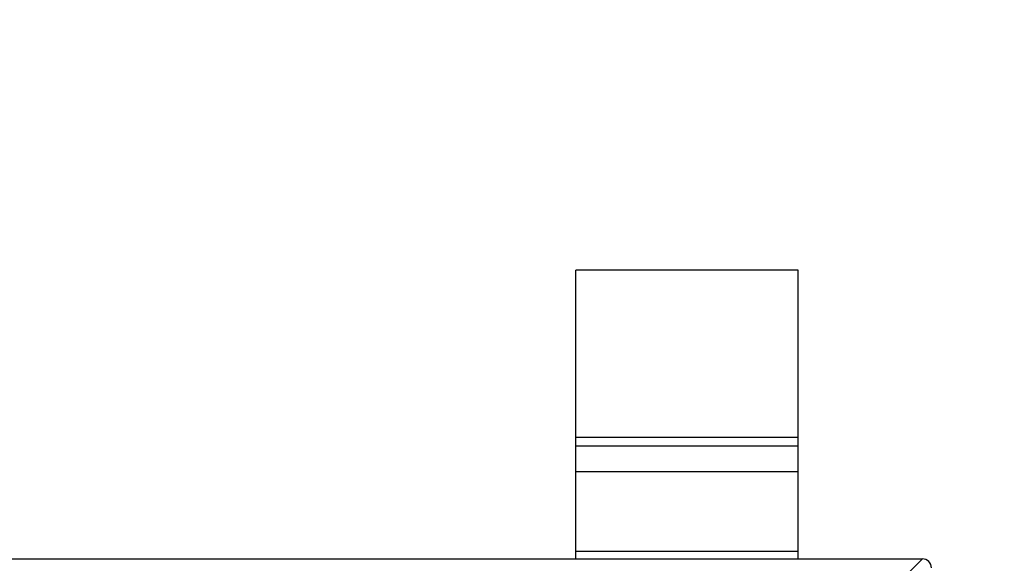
# Model space of a CAD drawing. Header units: millimetres. Extents: x -16 to 538, y -56 to 87.
# Tile 71 of 162: x 456.64 to 458.86, y 3.12 to 4.34. Entities that reach past the tile are written whole.
import ezdxf

# ---------------------------------------------------------------- set-up
doc = ezdxf.new("R2010")
doc.units = ezdxf.units.MM
doc.header["$LTSCALE"] = 1.21
doc.header["$MEASUREMENT"] = 0
doc.header["$PDMODE"] = 3
doc.header["$PDSIZE"] = 0.3125
doc.layers.get('0').update_dxf_attribs({"linetype": 'CONTINUOUS'})
doc.layers.get('DEFPOINTS').update_dxf_attribs({"linetype": 'CONTINUOUS'})
doc.layers.add('Dim', color=3, linetype='CONTINUOUS', lineweight=25)
doc.styles.get("Standard").update_dxf_attribs({"font": 'txt', "width": 0.8})
doc.dimstyles.get("Standard").update_dxf_attribs({"dimtxt": 0.15625, "dimasz": 0.1875, "dimexe": 0.125, "dimexo": 0.0625, "dimgap": 0.09, "dimtad": 0, "dimtih": 1, "dimtoh": 1, "dimzin": 4, "dimdsep": 46, "dimtxsty": 'STANDARD', "dimblk": '_FILLED', "dimblk1": '_FILLED', "dimblk2": '_FILLED', "dimcen": 0.09, "dimazin": 1, "dimtp": 0.01, "dimtm": 0.01, "dimtfac": 1, "dimtofl": 0, "dimtmove": 0, "dimatfit": 3, "dimldrblk": '_FILLED', "dimfxl": 1, "dimtolj": 1, "dimtzin": 4, "dimarcsym": 0})

# ---------------------------------------------------------------- blocks, each defined once
blk = doc.blocks.new('_FILLED')
at = {"color": 0, "linetype": 'ByBlock'}
blk.add_solid([(0, 0), (-1, 0.16667), (-1, -0.16667)], dxfattribs=at)
blk = doc.blocks.new('*D19')
at = {"color": 0, "linetype": 'ByBlock', "lineweight": -2}
for p, q in [((450.6432, 37.0225), (532.5397, 37.0225)), ((532.4147, 37.0225), (532.4147, 16.4209)), ((532.4147, -12.0275), (532.4147, 8.5742)), ((450.6432, -12.0275), (532.5397, -12.0275))]:
    blk.add_line(p, q, dxfattribs=at)
at = {"layer": 'DEFPOINTS', "color": 0, "linetype": 'ByBlock'}
for p in [(450.5807, 37.0225), (450.5807, -12.0275)]:
    blk.add_point(p, dxfattribs=at)
at = {"color": 0, "linetype": 'ByBlock', "lineweight": -2, "xscale": 2.54, "yscale": 2.54, "zscale": 2.54}
for p, rotation in [((532.4147, 37.0225), 90), ((532.4147, -12.0275), 270)]:
    blk.add_blockref('_FILLED', p, dxfattribs=dict(at, rotation=rotation))
at = {"color": 0, "linetype": 'ByBlock', "lineweight": -2, "insert": (532.4147, 12.4975), "char_height": 2.5, "attachment_point": 5, "rotation": 90}
blk.add_mtext('\\A1;49.05', dxfattribs=at)

msp = doc.modelspace()

# ---------------------------------------------------------------- linework, layer by layer
at = {"color": 7, "linetype": 'Continuous'}
for p, q in [((458.3957, 3.7753), (457.8957, 3.7753)), ((457.8957, 3.1253), (457.8957, 3.7753)), ((458.3957, 3.1253), (458.3957, 3.7753)), ((457.8957, 3.3991), (458.3957, 3.3991)), ((458.3957, 3.3793), (457.8957, 3.3793)), ((458.3957, 3.3213), (457.8957, 3.3213)), ((455.7157, 3.1253), (458.6757, 3.1253)), ((457.8957, 3.143), (458.3957, 3.143)), ((458.5846, 3.0338), (458.676, 3.1253))]:
    msp.add_line(p, q, dxfattribs=at)
msp.add_arc((458.6757, 3.1053), 0.02, 0, 90, dxfattribs=at)

# ---------------------------------------------------------------- dimensions: what is measured, and where the dimension line sits
at = {"layer": 'Dim'}
dim = msp.add_linear_dim(base=(532.4147, -12.0275), p1=(450.5807, 37.0225), p2=(450.5807, -12.0275), angle=90, dimstyle='STANDARD', override={"dimtxt": 2.5, "dimasz": 2.54, "dimtih": 0, "dimtoh": 0, "dimzin": 0, "dimcen": 0.198, "dimadec": 0, "dimazin": 0, "dimtp": 0, "dimtm": 0, "dimtdec": 4, "dimtzin": 0}, dxfattribs=at)
dim.commit()
dim.dimension.update_dxf_attribs({"geometry": '*D19', "text_midpoint": (532.4147, 12.4975)})

doc.saveas('drawing.dxf')
